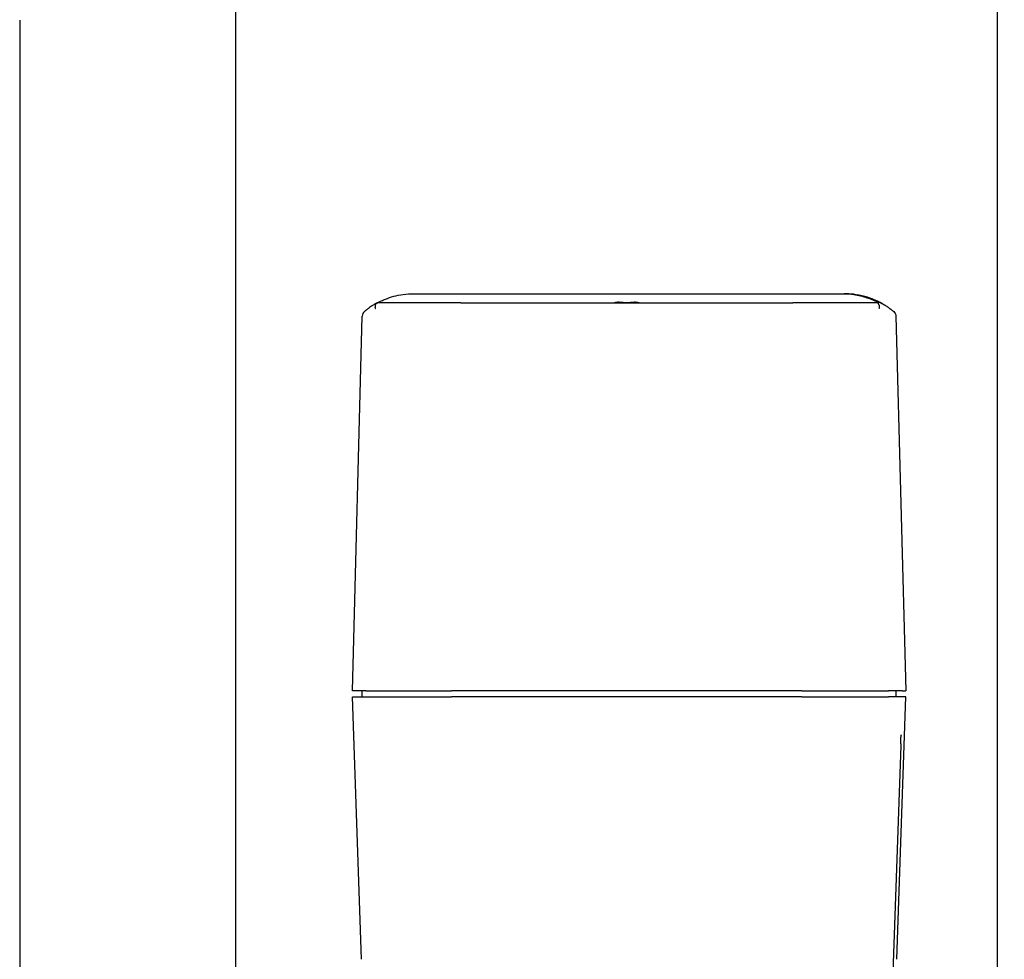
# Model space of a CAD drawing. Extents: x 0 to 796, y 0 to 496.
# Tile 163 of 222: x 382.37 to 388.71, y 313.8 to 319.86. Entities that reach past the tile are written whole.
import ezdxf

# ---------------------------------------------------------------- set-up
doc = ezdxf.new("R2010")
doc.units = 0
doc.header["$LTSCALE"] = 12
doc.header["$MEASUREMENT"] = 0
doc.layers.add('D', color=2, linetype='CONTINUOUS')
doc.layers.add('X', color=1, linetype='CONTINUOUS')
doc.styles.get("Standard").update_dxf_attribs({"font": 'SIMPLEX.SHX', "width": 0.875})
doc.dimstyles.get("Standard").update_dxf_attribs({"dimscale": 28, "dimtxt": 0.125, "dimasz": 0.125, "dimexe": 0.04375, "dimexo": 0.0625, "dimgap": 0.04375, "dimtad": 0, "dimtih": 1, "dimtoh": 1, "dimdec": 4, "dimzin": 12, "dimdsep": 46, "dimlunit": 5, "dimtxsty": 'Standard', "dimcen": 0, "dimclrd": 256, "dimclre": 256, "dimclrt": 256, "dimadec": 1, "dimazin": 3, "dimtfac": 0.875, "dimtdec": 4, "dimtofl": 0, "dimtmove": 0, "dimatfit": 2, "dimfxl": 1, "dimtolj": 1, "dimtzin": 12, "dimlwd": 13, "dimlwe": 13, "dimarcsym": 0})

# ---------------------------------------------------------------- blocks, each defined once
blk = doc.blocks.new('*D73')
at = {"layer": 'D', "lineweight": 13, "transparency": 16777216}
for p, q in [((390.4196, 320.4503), (515.3841, 320.4503)), ((514.1591, 316.9503), (514.1591, 262.9118)), ((514.1591, 194.9808), (514.1591, 256.9618)), ((441.1505, 191.4808), (515.3841, 191.4808))]:
    blk.add_line(p, q, dxfattribs=at)
at = {"layer": 'D', "transparency": 16777216}
for points in [[(513.5758, 316.9503), (514.7425, 316.9503), (514.1591, 320.4503)], [(513.5758, 194.9808), (514.7425, 194.9808), (514.1591, 191.4808)]]:
    blk.add_solid(points, dxfattribs=at)
at = {"layer": 'D', "transparency": 16777216, "insert": (514.1591, 259.9368), "char_height": 3.5, "attachment_point": 5}
blk.add_mtext('\\A1;129{}{\\C2;%%p1}', dxfattribs=at)

msp = doc.modelspace()

# ---------------------------------------------------------------- linework, layer by layer
at = {"layer": 'X'}
for p, q in [((383.75963, 320.45026), (383.75963, 310.73585)), ((388.66958, 310.73585), (388.66958, 320.45026)), ((382.36839, 319.85431), (382.36839, 310.73585)), ((385.21157, 318.03298), (384.67178, 318.03298)), ((384.90791, 318.09204), (387.67173, 318.09204)), ((385.21157, 318.03298), (387.35061, 318.03298)), ((386.2311, 318.03692), (386.25711, 318.03692)), ((386.25711, 318.03692), (386.25727, 318.03692)), ((386.25766, 318.03328), (386.25727, 318.03692)), ((386.25727, 318.03692), (386.25757, 318.03692)), ((386.25757, 318.03692), (386.25773, 318.03692)), ((386.25757, 318.03692), (386.25794, 318.0333)), ((386.30436, 318.03692), (386.33069, 318.03692)), ((386.33069, 318.03692), (386.33099, 318.03692)), ((387.89511, 318.03298), (387.35061, 318.03298)), ((387.67173, 318.09204), (387.68275, 318.09204)), ((387.68275, 318.09204), (387.68495, 318.09204)), ((387.68495, 318.09204), (387.68539, 318.09204)), ((387.90489, 318.03298), (387.89511, 318.03298)), ((384.51239, 315.53298), (384.57582, 317.94771)), ((388.01485, 317.94771), (388.07847, 315.53298)), ((384.59862, 315.53298), (384.51239, 315.53298)), ((384.51239, 315.49362), (384.5986, 315.49362)), ((384.57165, 313.80208), (384.51239, 315.49362)), ((384.57645, 315.49362), (384.57542, 315.53298)), ((384.5986, 315.49362), (385.1515, 315.49362)), ((384.59862, 315.53298), (385.1515, 315.53298)), ((387.40963, 315.53298), (385.1515, 315.53298)), ((387.40963, 315.49362), (385.1515, 315.49362)), ((387.40963, 315.53298), (387.96733, 315.53298)), ((387.40963, 315.49362), (387.96735, 315.49362)), ((388.05563, 315.53298), (387.96733, 315.53298)), ((388.05563, 315.49362), (387.96735, 315.49362)), ((388.01544, 315.53298), (388.01441, 315.49362)), ((388.0207, 313.80207), (388.07847, 315.49362)), ((388.05563, 315.53298), (388.07847, 315.53298)), ((388.07847, 315.49362), (388.05563, 315.49362)), ((388.07847, 315.53298), (388.07847, 315.53298)), ((388.04589, 315.18004), (387.98913, 313.56448))]:
    msp.add_line(p, q, dxfattribs=at)
at = {"layer": 'X', "extrusion": (1.59784e-14, -2.35506e-17, -1)}
msp.add_ellipse((384.89976, 317.61024), major_axis=(-0.40155, -0.2716), ratio=0.99077, start_param=1.6589085, end_param=1.6633733, dxfattribs=at)
at = {"layer": 'X'}
for centre, major_axis, ratio, start_param, end_param in [((387.69414, 317.97459), (-0.24033, 0.00561), 0.4881197, -1.5642614, -1.5230225), ((384.61518, 317.94667), (0, -0.03937), 0.9999808, -2.443211, -1.5974574), ((388.04624, 315.17758), (-0.00246, -0.07042), 0.0061738, -1.7665865, -1.6055578)]:
    msp.add_ellipse(centre, major_axis=major_axis, ratio=ratio, start_param=start_param, end_param=end_param, dxfattribs=at)
at = {"layer": 'X', "extrusion": (1.60214e-14, 1.89095e-18, -1)}
msp.add_ellipse((387.70236, 317.71322), major_axis=(-0.42683, 0.06393), ratio=0.874788, start_param=1.4241069, end_param=1.71638, dxfattribs=at)
at = {"layer": 'X', "extrusion": (1.60209e-14, -1.44638e-20, -1)}
msp.add_ellipse((387.97549, 317.94667), major_axis=(0, -0.03937), ratio=0.9999808, start_param=-2.443211, end_param=-1.5969763, dxfattribs=at)
at = {"layer": 'X', "extrusion": (1.60213e-14, -1.15389e-20, -1)}
msp.add_ellipse((388.01724, 315.24952), major_axis=(0, -0.0315), ratio=0.9999808, start_param=-1.5358897, end_param=-1.4489105, dxfattribs=at)
at = {"layer": 'X'}
for points, knots in [([(384.66705, 318.03044), (384.66516, 318.02939), (384.6628, 318.02806), (384.65862, 318.02563), (384.65712, 318.02475), (384.65472, 318.02332), (384.6539, 318.02283), (384.65263, 318.02206), (384.6522, 318.0218), (384.65133, 318.02127), (384.65086, 318.02099), (384.64714, 318.01871), (384.6443, 318.01691), (384.64068, 318.01459), (384.63957, 318.01387), (384.63807, 318.01289), (384.63759, 318.01258), (384.63691, 318.01213), (384.63669, 318.01199), (384.63637, 318.01178), (384.63627, 318.01171), (384.63606, 318.01157), (384.63599, 318.01153), (384.63136, 318.00846), (384.62712, 318.00555), (384.6212, 318.00137), (384.6193, 318.00001), (384.61657, 317.99803), (384.61568, 317.99738), (384.61437, 317.99641), (384.61394, 317.99609), (384.61309, 317.99546), (384.61269, 317.99517), (384.60874, 317.99222), (384.60559, 317.9898), (384.60144, 317.98653), (384.60015, 317.98551), (384.59824, 317.98396), (384.59754, 317.9834), (384.59656, 317.9826), (384.59625, 317.98234), (384.59592, 317.98206), (384.59589, 317.98204), (384.59582, 317.98199), (384.59579, 317.98196), (384.59575, 317.98192), (384.59573, 317.98191), (384.59497, 317.98129), (384.59417, 317.98062), (384.59282, 317.97947), (384.59225, 317.97898), (384.59164, 317.97846), (384.59155, 317.97837), (384.59142, 317.97826), (384.59137, 317.97822), (384.59133, 317.97818), (384.59132, 317.97817), (384.5913, 317.97816), (384.59129, 317.97815), (384.59127, 317.97813), (384.59126, 317.97812), (384.59067, 317.9776), (384.59035, 317.97731), (384.58998, 317.97696), (384.58992, 317.97689), (384.58986, 317.97683), (384.58987, 317.97683), (384.58987, 317.97683), (384.58987, 317.97683), (384.58987, 317.97683)], [0, 0, 0, 0, 0.0625, 0.0625, 0.09375, 0.09375, 0.109375, 0.109375, 0.1171875, 0.1171875, 0.125, 0.125, 0.1875, 0.1875, 0.21875, 0.21875, 0.234375, 0.234375, 0.2421875, 0.2421875, 0.24609375, 0.24609375, 0.25, 0.25, 0.375, 0.375, 0.4375, 0.4375, 0.46875, 0.46875, 0.484375, 0.484375, 0.5, 0.5, 0.625, 0.625, 0.6875, 0.6875, 0.7265625, 0.7265625, 0.74602982, 0.74602982, 0.74776015, 0.74776015, 0.74986711, 0.74986711, 0.75123104, 0.75123104, 0.81342328, 0.81342328, 0.86006746, 0.86006746, 0.86881324, 0.86881324, 0.87291283, 0.87291283, 0.87362032, 0.87362032, 0.87471454, 0.87471454, 0.87542853, 0.87542853, 0.91628079, 0.91628079, 0.95553782, 0.95553782, 0.99364871, 0.99364871, 1, 1, 1, 1]), ([(384.66895, 318.03148), (384.66716, 318.03051), (384.66554, 318.02909), (384.66413, 318.02725), (384.66272, 318.02542), (384.66154, 318.02319), (384.66061, 318.02064)], [-0.054214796, -0.054214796, -0.054214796, -0.054214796, -0.027093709, -0.027093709, -0.027093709, 0, 0, 0, 0]), ([(384.67178, 318.03298), (384.67176, 318.03298), (384.67142, 318.03281), (384.67015, 318.03214), (384.6696, 318.03184), (384.66895, 318.03148)], [-0.462563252, -0.462563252, -0.462563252, -0.462563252, -0.443460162, -0.443460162, -0.433847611, -0.433847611, -0.433847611, -0.433847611]), ([(384.67224, 318.03298), (384.67235, 318.03298), (384.67512, 318.03443), (384.68505, 318.03945), (384.6922, 318.04297), (384.70701, 318.04973), (384.7167, 318.05391), (384.74041, 318.06321), (384.76084, 318.07016), (384.79727, 318.07988), (384.81789, 318.08431), (384.86201, 318.09041), (384.8855, 318.09204), (384.90791, 318.09204)], [-1.77299907, -1.77299907, -1.77299907, -1.77299907, -1.6305274, -1.6305274, -1.48805572, -1.48805572, -1.36150121, -1.36150121, -1.15632752, -1.15632752, -0.96845859, -0.96845859, -0.78058965, -0.78058965, -0.78058965, -0.78058965]), ([(386.30379, 318.03326), (386.29584, 318.03389), (386.28801, 318.03412), (386.28056, 318.03412), (386.27311, 318.03412), (386.26527, 318.03389), (386.25732, 318.03326)], [1.76885167, 1.76885167, 1.76885167, 1.76885167, 1.82563115, 1.82563115, 1.82563115, 1.88241063, 1.88241063, 1.88241063, 1.88241063]), ([(386.28104, 318.03412), (386.2812, 318.03412), (386.28137, 318.03412), (386.28153, 318.03412), (386.28868, 318.03412), (386.29618, 318.0339), (386.3038, 318.03333)], [1.824397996, 1.824397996, 1.824397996, 1.824397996, 1.825631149, 1.825631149, 1.825631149, 1.880119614, 1.880119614, 1.880119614, 1.880119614]), ([(387.67173, 318.09204), (387.69751, 318.09204), (387.72671, 318.08985), (387.77012, 318.08236), (387.78452, 318.0792), (387.81235, 318.0718), (387.82578, 318.06755), (387.84574, 318.06036), (387.85345, 318.05736), (387.8674, 318.05154), (387.87365, 318.04874), (387.88778, 318.04214), (387.89477, 318.03852), (387.90333, 318.03395), (387.90498, 318.03298), (387.90489, 318.03298)], [1.78633061, 1.78633061, 1.78633061, 1.78633061, 2.00247554, 2.00247554, 2.110548, 2.110548, 2.21862047, 2.21862047, 2.28239683, 2.28239683, 2.34617319, 2.34617319, 2.46153157, 2.46153157, 2.57688995, 2.57688995, 2.57688995, 2.57688995]), ([(387.92877, 318.02676), (387.92862, 318.02676), (387.9237, 318.02959), (387.90468, 318.03954), (387.89059, 318.04651), (387.85815, 318.06013), (387.83735, 318.06776), (387.79124, 318.08052), (387.76589, 318.08557), (387.72251, 318.09081), (387.70216, 318.092), (387.68275, 318.09204)], [-2.33042947, -2.33042947, -2.33042947, -2.33042947, -2.14965774, -2.14965774, -1.968886, -1.968886, -1.7835476, -1.7835476, -1.5982092, -1.5982092, -1.45055733, -1.45055733, -1.45055733, -1.45055733]), ([(387.68495, 318.09204), (387.70444, 318.092), (387.72483, 318.09081), (387.76821, 318.08557), (387.79349, 318.08052), (387.83936, 318.06776), (387.85998, 318.06013), (387.89201, 318.04651), (387.90585, 318.03954), (387.92431, 318.02959), (387.92892, 318.02676), (387.92877, 318.02676)], [-1.45055733, -1.45055733, -1.45055733, -1.45055733, -1.30290547, -1.30290547, -1.11756707, -1.11756707, -0.93222867, -0.93222867, -0.75145693, -0.75145693, -0.5706852, -0.5706852, -0.5706852, -0.5706852]), ([(387.81962, 318.07338), (387.82253, 318.07256), (387.82672, 318.07134), (387.83211, 318.06964), (387.8375, 318.06795), (387.84409, 318.06576), (387.85178, 318.06297), (387.8537, 318.06227), (387.85569, 318.06153), (387.85775, 318.06075), (387.85826, 318.06056), (387.85875, 318.06037), (387.85915, 318.06022), (387.85956, 318.06007), (387.85996, 318.05991), (387.86036, 318.05976), (387.86116, 318.05945), (387.86196, 318.05914), (387.86274, 318.05883), (387.86588, 318.05761), (387.86889, 318.0564), (387.87177, 318.05521), (387.87753, 318.05283), (387.88277, 318.05055), (387.88752, 318.0484), (387.8899, 318.04733), (387.89215, 318.04629), (387.89429, 318.04528), (387.89456, 318.04516), (387.89483, 318.04503), (387.89509, 318.04491), (387.89535, 318.04478), (387.89581, 318.04457), (387.8962, 318.04438), (387.89698, 318.04402), (387.89774, 318.04365), (387.8985, 318.04328), (387.90003, 318.04255), (387.90153, 318.04182), (387.903, 318.0411), (387.90889, 318.0382), (387.91438, 318.03536), (387.91949, 318.0326), (387.92788, 318.02809), (387.93524, 318.02381), (387.9417, 318.01986), (387.9431, 318.019), (387.94447, 318.01816), (387.94579, 318.01733), (387.94948, 318.01501), (387.95286, 318.01281), (387.95596, 318.01076), (387.95634, 318.0105), (387.95672, 318.01025), (387.9571, 318.01), (387.95729, 318.00987), (387.95757, 318.00968), (387.95784, 318.00951), (387.9581, 318.00933), (387.95837, 318.00915), (387.95863, 318.00897), (387.95968, 318.00827), (387.96069, 318.00758), (387.96168, 318.0069), (387.96365, 318.00555), (387.96551, 318.00426), (387.96724, 318.00304), (387.96898, 318.00181), (387.97061, 318.00065), (387.97213, 317.99955), (387.97289, 317.999), (387.97363, 317.99847), (387.97434, 317.99795), (387.97451, 317.99782), (387.97469, 317.99769), (387.97486, 317.99756), (387.97504, 317.99743), (387.9752, 317.99732), (387.97547, 317.99712), (387.976, 317.99672), (387.97652, 317.99634), (387.97702, 317.99597), (387.98056, 317.99335), (387.98321, 317.99131), (387.98523, 317.98974), (387.9855, 317.98952), (387.98577, 317.98932), (387.98602, 317.98912), (387.98707, 317.9883), (387.98793, 317.98762), (387.98863, 317.98706), (387.98872, 317.987), (387.98881, 317.98693), (387.98889, 317.98686), (387.98897, 317.9868), (387.98915, 317.98665), (387.98929, 317.98654), (387.98958, 317.98631), (387.98986, 317.98609), (387.99014, 317.98586), (387.9907, 317.98542), (387.99124, 317.98498), (387.99176, 317.98456), (387.9928, 317.98371), (387.99374, 317.98294), (387.99471, 317.98214), (387.99568, 317.98134), (387.99645, 317.98068), (387.99708, 317.98015), (387.9974, 317.97988), (387.99768, 317.97964), (387.99793, 317.97943), (387.99818, 317.97921), (387.99846, 317.97897), (387.9987, 317.97876), (387.99918, 317.97834), (387.99958, 317.97798), (387.9999, 317.9777), (388.00054, 317.97712), (388.00085, 317.97682), (388.00081, 317.97683)], [0, 0, 0, 0, 0.0625, 0.0625, 0.0625, 0.125, 0.125, 0.125, 0.140625, 0.140625, 0.140625, 0.1445313, 0.1445313, 0.1445313, 0.1484375, 0.1484375, 0.1484375, 0.15625, 0.15625, 0.15625, 0.1875, 0.1875, 0.1875, 0.25, 0.25, 0.25, 0.28125, 0.28125, 0.28125, 0.2851563, 0.2851563, 0.2851563, 0.2890625, 0.2890625, 0.2890625, 0.296875, 0.296875, 0.296875, 0.3125, 0.3125, 0.3125, 0.375, 0.375, 0.375, 0.4775947, 0.4775947, 0.4775947, 0.5, 0.5, 0.5, 0.5625, 0.5625, 0.5625, 0.5703125, 0.5703125, 0.5703125, 0.5742187, 0.5742187, 0.5742187, 0.578125, 0.578125, 0.578125, 0.59375, 0.59375, 0.59375, 0.625, 0.625, 0.625, 0.65625, 0.65625, 0.65625, 0.671875, 0.671875, 0.671875, 0.6757812, 0.6757812, 0.6757812, 0.6796875, 0.6796875, 0.6796875, 0.6875, 0.6875, 0.6875, 0.7425384, 0.7425384, 0.7425384, 0.75, 0.75, 0.75, 0.78125, 0.78125, 0.78125, 0.7851562, 0.7851562, 0.7851562, 0.7890625, 0.7890625, 0.7890625, 0.796875, 0.796875, 0.796875, 0.8125, 0.8125, 0.8125, 0.84375, 0.84375, 0.84375, 0.875, 0.875, 0.875, 0.890625, 0.890625, 0.890625, 0.90625, 0.90625, 0.90625, 0.9375, 0.9375, 0.9375, 1, 1, 1, 1]), ([(387.8978, 318.03148), (387.89703, 318.03191), (387.89639, 318.03226), (387.89533, 318.03285), (387.8951, 318.03298), (387.89511, 318.03298)], [-0.510162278, -0.510162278, -0.510162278, -0.510162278, -0.498412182, -0.498412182, -0.481585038, -0.481585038, -0.481585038, -0.481585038]), ([(387.90594, 318.02064), (387.9049, 318.02359), (387.90352, 318.0261), (387.90186, 318.02807), (387.90065, 318.02951), (387.89928, 318.03066), (387.8978, 318.03148)], [0, 0, 0, 0, 0.00031312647, 0.00031312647, 0.00031312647, 0.00054197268, 0.00054197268, 0.00054197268, 0.00054197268]), ([(384.66061, 318.02064), (384.65992, 318.01875), (384.6594, 318.01678), (384.65904, 318.0148), (384.65885, 318.01381), (384.65871, 318.01281), (384.6586, 318.01183), (384.65857, 318.01158), (384.65855, 318.01143), (384.65851, 318.01094), (384.65846, 318.01044), (384.65843, 318.01), (384.6584, 318.00961), (384.65834, 318.00882), (384.65832, 318.00823), (384.6583, 318.00787), (384.6583, 318.00768), (384.65829, 318.00755), (384.65829, 318.00748), (384.65829, 318.00744), (384.65829, 318.00742), (384.65829, 318.00741), (384.65828, 318.0074), (384.65827, 318.00719), (384.65826, 318.00704), (384.65823, 318.00643), (384.65821, 318.00581), (384.65819, 318.00519), (384.65815, 318.00395), (384.65811, 318.00261), (384.65824, 318.00137), (384.65831, 318.00075), (384.65841, 318.00017), (384.65855, 317.99962), (384.65869, 317.99908), (384.65885, 317.99861), (384.65907, 317.9981), (384.65953, 317.99709), (384.66016, 317.99636), (384.66093, 317.99594)], [0, 0, 0, 0, 0.25, 0.25, 0.25, 0.375, 0.375, 0.375, 0.40625, 0.40625, 0.40625, 0.4375, 0.4375, 0.4375, 0.5, 0.5, 0.5, 0.53125, 0.53125, 0.53125, 0.546875, 0.546875, 0.546875, 0.5625, 0.5625, 0.5625, 0.625, 0.625, 0.625, 0.75, 0.75, 0.75, 0.8125, 0.8125, 0.8125, 0.875, 0.875, 0.875, 0.99999999, 0.99999999, 0.99999999, 0.99999999]), ([(387.90594, 318.02064), (387.9062, 318.01989), (387.90654, 318.01888), (387.90687, 318.01753), (387.90696, 318.01717), (387.90706, 318.01677), (387.90715, 318.01636), (387.90736, 318.01539), (387.90756, 318.01427), (387.90772, 318.01301), (387.90781, 318.01238), (387.90788, 318.01171), (387.90794, 318.01101), (387.908, 318.0103), (387.90805, 318.00948), (387.90808, 318.00878), (387.90814, 318.00737), (387.90813, 318.0061), (387.90808, 318.00498), (387.90805, 318.00442), (387.90802, 318.00389), (387.90798, 318.00341), (387.90796, 318.00316), (387.90794, 318.00293), (387.90791, 318.0027), (387.9079, 318.00259), (387.90789, 318.00248), (387.90788, 318.00237), (387.90787, 318.00229), (387.90786, 318.00221), (387.90785, 318.00216), (387.90782, 318.00187), (387.90759, 318.00032), (387.90746, 317.99964), (387.9074, 317.99932), (387.90733, 317.99904), (387.90727, 317.9988), (387.90724, 317.99869), (387.90722, 317.99858), (387.90719, 317.99848), (387.90716, 317.99838), (387.90715, 317.99836), (387.90711, 317.99821), (387.90673, 317.99708), (387.90617, 317.99633), (387.90545, 317.99594)], [0, 0, 0, 0, 0.1964981, 0.1964981, 0.1964981, 0.25, 0.25, 0.25, 0.375, 0.375, 0.375, 0.4375, 0.4375, 0.4375, 0.5, 0.5, 0.5, 0.625, 0.625, 0.625, 0.6875, 0.6875, 0.6875, 0.71875, 0.71875, 0.71875, 0.734375, 0.734375, 0.734375, 0.74609375, 0.74609375, 0.74609375, 0.8125, 0.8125, 0.8125, 0.84375, 0.84375, 0.84375, 0.859375, 0.859375, 0.859375, 0.875, 0.875, 0.875, 0.99999999, 0.99999999, 0.99999999, 0.99999999]), ([(388.04629, 315.19133), (388.04654, 315.19816), (388.04678, 315.20461), (388.04701, 315.21069), (388.04703, 315.21115), (388.04705, 315.21159), (388.04706, 315.21204), (388.04708, 315.21234), (388.04709, 315.21264), (388.0471, 315.21296), (388.04711, 315.21324), (388.04712, 315.21353), (388.04713, 315.21382), (388.04739, 315.22053), (388.04763, 315.22642), (388.04784, 315.23148), (388.04788, 315.23229), (388.04791, 315.23307), (388.04794, 315.23382), (388.04804, 315.23609), (388.04813, 315.23811), (388.04821, 315.23988), (388.04825, 315.24076), (388.04829, 315.24159), (388.04833, 315.24235), (388.04834, 315.24264), (388.04836, 315.24292), (388.04837, 315.24319), (388.04838, 315.24333), (388.04839, 315.24346), (388.04839, 315.2436), (388.04841, 315.2439), (388.04842, 315.24418), (388.04844, 315.24443), (388.04857, 315.24707), (388.04867, 315.24842), (388.04872, 315.24842)], [0, 0, 0, 0, 0.21875, 0.21875, 0.21875, 0.2353516, 0.2353516, 0.2353516, 0.2463373, 0.2463373, 0.2463373, 0.256336, 0.256336, 0.256336, 0.4892883, 0.4892883, 0.4892883, 0.5264527, 0.5264527, 0.5264527, 0.6382264, 0.6382264, 0.6382264, 0.6941132, 0.6941132, 0.6941132, 0.7153404, 0.7153404, 0.7153404, 0.7263084, 0.7263084, 0.7263084, 0.75, 0.75, 0.75, 1, 1, 1, 1])]:
    msp.add_open_spline(points, degree=3, knots=knots, dxfattribs=at)
for points in [[(386.2311, 318.03692), (386.22177, 318.03692), (386.21124, 318.03549), (386.20155, 318.03298)], [(386.25732, 318.03326), (386.25713, 318.03559), (386.25706, 318.03692), (386.25711, 318.03692)], [(386.25773, 318.03692), (386.25778, 318.03692), (386.25798, 318.03562), (386.25828, 318.03333)], [(386.30436, 318.03692), (386.3043, 318.03692), (386.3041, 318.03559), (386.30379, 318.03326)], [(386.36025, 318.03298), (386.35055, 318.03549), (386.34003, 318.03692), (386.33069, 318.03692)], [(386.33099, 318.03692), (386.34032, 318.03692), (386.35085, 318.03549), (386.36054, 318.03298)], [(388.01485, 317.94771), (388.01485, 317.94771), (388.01485, 317.9477), (388.01485, 317.9477)]]:
    msp.add_open_spline(points, degree=3, dxfattribs=at)

# ---------------------------------------------------------------- dimensions: what is measured, and where the dimension line sits
at = {"layer": 'D'}
dim = msp.add_linear_dim(base=(514.15913, 191.48078), p1=(388.66958, 320.45026), p2=(439.40048, 191.48078), angle=90, text='<>{}{\\C2;%%p1}', dimstyle='Standard', override={"dimdec": 3}, dxfattribs=at)
dim.commit()
dim.dimension.update_dxf_attribs({"geometry": '*D73', "text_midpoint": (514.15913, 259.93683), "dimtype": 160})

doc.saveas('drawing.dxf')
